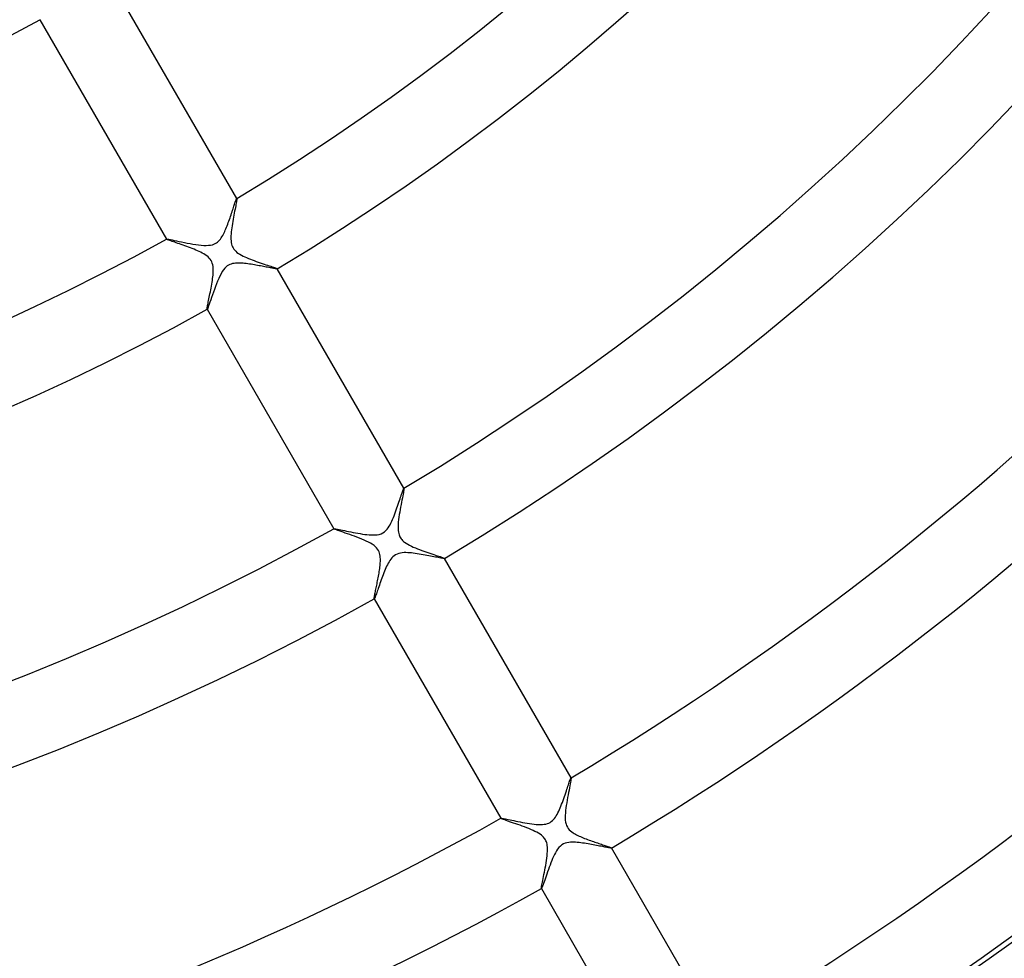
# Model space of a CAD drawing. Header units: millimetres. Extents: x -310 to 310, y -273 to 273.
# Tile 41 of 84: x 48 to 96, y -135 to -88. Entities that reach past the tile are written whole.
import ezdxf

# ---------------------------------------------------------------- set-up
doc = ezdxf.new("R2010")
doc.units = ezdxf.units.MM
doc.layers.add('HIDDEN', color=7, linetype='Continuous')
doc.layers.add('THICK', color=7, linetype='Continuous')

msp = doc.modelspace()

# ---------------------------------------------------------------- linework, layer by layer
at = {"layer": 'HIDDEN'}
for p, q in [((48.757, -88.449), (48.758, -88.451)), ((58.42, -97.64), (58.405, -97.72)), ((58.434, -97.565), (58.42, -97.64)), ((58.447, -97.498), (58.434, -97.565)), ((58.457, -97.438), (58.447, -97.498)), ((58.465, -97.387), (58.457, -97.438)), ((58.472, -97.345), (58.465, -97.387)), ((58.471, -97.28), (58.472, -97.28)), ((58.472, -97.28), (58.472, -97.279)), ((58.472, -97.279), (58.473, -97.279)), ((58.475, -97.313), (58.472, -97.345)), ((58.473, -97.279), (58.474, -97.28)), ((58.474, -97.281), (58.473, -97.279)), ((58.474, -97.28), (58.474, -97.28)), ((58.474, -97.28), (58.474, -97.281)), ((58.474, -97.281), (58.476, -97.292)), ((58.476, -97.292), (58.475, -97.313)), ((58.333, -98.094), (58.314, -98.197)), ((58.352, -97.994), (58.333, -98.094)), ((58.37, -97.898), (58.352, -97.994)), ((58.388, -97.807), (58.37, -97.898)), ((58.405, -97.72), (58.388, -97.807)), ((58.241, -98.619), (58.226, -98.723)), ((58.258, -98.514), (58.241, -98.619)), ((58.276, -98.408), (58.258, -98.514)), ((58.295, -98.302), (58.276, -98.408)), ((58.314, -98.197), (58.295, -98.302)), ((58.187, -99.112), (58.184, -99.2)), ((58.193, -99.02), (58.187, -99.112)), ((58.202, -98.924), (58.193, -99.02)), ((58.213, -98.824), (58.202, -98.924)), ((58.226, -98.723), (58.213, -98.824)), ((55.009, -99.279), (55.01, -99.281)), ((55.01, -99.279), (55.01, -99.278)), ((55.01, -99.278), (55.011, -99.278)), ((55.01, -99.28), (55.01, -99.279)), ((55.01, -99.279), (55.01, -99.279)), ((55.01, -99.281), (55.01, -99.28)), ((55.017, -99.287), (55.01, -99.281)), ((55.011, -99.278), (55.011, -99.277)), ((55.033, -99.295), (55.017, -99.287)), ((55.056, -99.306), (55.033, -99.295)), ((55.088, -99.319), (55.056, -99.306)), ((55.127, -99.334), (55.088, -99.319)), ((55.173, -99.351), (55.127, -99.334)), ((55.225, -99.37), (55.173, -99.351)), ((55.283, -99.39), (55.225, -99.37)), ((55.347, -99.413), (55.283, -99.39)), ((55.416, -99.437), (55.347, -99.413)), ((55.49, -99.462), (55.416, -99.437)), ((55.568, -99.489), (55.49, -99.462)), ((55.649, -99.517), (55.568, -99.489)), ((55.734, -99.547), (55.649, -99.517)), ((55.821, -99.578), (55.734, -99.547)), ((55.911, -99.609), (55.821, -99.578)), ((56.003, -99.642), (55.911, -99.609)), ((58.184, -99.2), (58.185, -99.285)), ((58.185, -99.285), (58.19, -99.367)), ((58.19, -99.367), (58.2, -99.445)), ((58.2, -99.445), (58.215, -99.52)), ((58.215, -99.52), (58.235, -99.59)), ((58.235, -99.59), (58.26, -99.654)), ((56.095, -99.676), (56.003, -99.642)), ((56.187, -99.71), (56.095, -99.676)), ((56.277, -99.745), (56.187, -99.71)), ((56.366, -99.78), (56.277, -99.745)), ((56.453, -99.816), (56.366, -99.78)), ((56.537, -99.852), (56.453, -99.816)), ((56.619, -99.888), (56.537, -99.852)), ((56.696, -99.926), (56.619, -99.888)), ((56.771, -99.964), (56.696, -99.926)), ((56.847, -100.006), (56.771, -99.964)), ((56.921, -100.052), (56.847, -100.006)), ((56.993, -100.102), (56.921, -100.052)), ((57.059, -100.156), (56.993, -100.102)), ((58.26, -99.654), (58.291, -99.715)), ((58.291, -99.715), (58.328, -99.771)), ((58.328, -99.771), (58.372, -99.826)), ((58.372, -99.826), (58.424, -99.879)), ((58.424, -99.879), (58.485, -99.931)), ((58.485, -99.931), (58.554, -99.981)), ((58.554, -99.981), (58.629, -100.028)), ((58.629, -100.028), (58.707, -100.073)), ((58.707, -100.073), (58.788, -100.115)), ((58.788, -100.115), (58.872, -100.155)), ((57.116, -100.213), (57.059, -100.156)), ((57.165, -100.271), (57.116, -100.213)), ((57.205, -100.331), (57.165, -100.271)), ((57.238, -100.395), (57.205, -100.331)), ((57.265, -100.465), (57.238, -100.395)), ((57.287, -100.542), (57.265, -100.465)), ((57.301, -100.625), (57.287, -100.542)), ((58.872, -100.155), (58.959, -100.193)), ((58.959, -100.193), (59.05, -100.232)), ((59.05, -100.232), (59.144, -100.269)), ((59.144, -100.269), (59.24, -100.306)), ((59.24, -100.306), (59.338, -100.342)), ((59.338, -100.342), (59.436, -100.378)), ((59.436, -100.378), (59.535, -100.412)), ((59.535, -100.412), (59.633, -100.446)), ((59.633, -100.446), (59.73, -100.479)), ((59.73, -100.479), (59.823, -100.51)), ((59.823, -100.51), (59.913, -100.54)), ((59.913, -100.54), (59.998, -100.569)), ((59.998, -100.569), (60.078, -100.595)), ((60.078, -100.595), (60.152, -100.62)), ((57.292, -101.139), (57.301, -101.053)), ((57.31, -100.711), (57.301, -100.625)), ((57.301, -101.053), (57.308, -100.969)), ((57.308, -100.969), (57.312, -100.884)), ((57.313, -100.798), (57.31, -100.711)), ((57.312, -100.884), (57.313, -100.798)), ((60.152, -100.62), (60.22, -100.643)), ((60.22, -100.643), (60.282, -100.664)), ((60.282, -100.664), (60.335, -100.683)), ((60.335, -100.683), (60.381, -100.699)), ((60.381, -100.699), (60.418, -100.713)), ((60.418, -100.713), (60.446, -100.725)), ((60.446, -100.725), (60.464, -100.734)), ((60.464, -100.734), (60.472, -100.741)), ((60.472, -100.744), (60.471, -100.745)), ((60.474, -100.743), (60.472, -100.741)), ((60.472, -100.741), (60.473, -100.742)), ((60.473, -100.743), (60.472, -100.744)), ((60.472, -100.744), (60.472, -100.744)), ((60.473, -100.742), (60.473, -100.742)), ((60.473, -100.742), (60.473, -100.743)), ((57.223, -101.599), (57.24, -101.505)), ((57.24, -101.505), (57.255, -101.411)), ((57.255, -101.411), (57.269, -101.319)), ((57.269, -101.319), (57.282, -101.228)), ((57.282, -101.228), (57.292, -101.139)), ((57.116, -102.146), (57.134, -102.06)), ((57.134, -102.06), (57.152, -101.972)), ((57.152, -101.972), (57.17, -101.88)), ((57.17, -101.88), (57.188, -101.787)), ((57.188, -101.787), (57.206, -101.693)), ((57.206, -101.693), (57.223, -101.599)), ((57.032, -102.562), (57.043, -102.507)), ((57.043, -102.507), (57.055, -102.445)), ((57.055, -102.445), (57.069, -102.377)), ((57.069, -102.377), (57.083, -102.305)), ((57.083, -102.305), (57.099, -102.227)), ((57.099, -102.227), (57.116, -102.146)), ((57.007, -102.714), (57.01, -102.688)), ((57.007, -102.732), (57.007, -102.714)), ((57.008, -102.741), (57.007, -102.732)), ((57.009, -102.742), (57.008, -102.741)), ((57.008, -102.741), (57.009, -102.743)), ((57.01, -102.742), (57.009, -102.742)), ((57.009, -102.742), (57.009, -102.742)), ((57.01, -102.688), (57.015, -102.653)), ((57.011, -102.742), (57.01, -102.742)), ((57.01, -102.742), (57.01, -102.742)), ((57.012, -102.742), (57.011, -102.742)), ((57.015, -102.653), (57.023, -102.611)), ((57.023, -102.611), (57.032, -102.562)), ((66.698, -111.785), (66.684, -111.864)), ((66.71, -111.716), (66.698, -111.785)), ((66.719, -111.659), (66.71, -111.716)), ((66.725, -111.616), (66.719, -111.659)), ((66.722, -111.571), (66.723, -111.571)), ((66.723, -111.571), (66.724, -111.571)), ((66.726, -111.572), (66.724, -111.57)), ((66.724, -111.571), (66.724, -111.571)), ((66.724, -111.571), (66.725, -111.571)), ((66.725, -111.571), (66.725, -111.572)), ((66.725, -111.572), (66.726, -111.572)), ((66.727, -111.586), (66.725, -111.616)), ((66.726, -111.572), (66.727, -111.586)), ((66.607, -112.264), (66.584, -112.38)), ((66.628, -112.153), (66.607, -112.264)), ((66.648, -112.049), (66.628, -112.153)), ((66.667, -111.952), (66.648, -112.049)), ((66.684, -111.864), (66.667, -111.952)), ((66.518, -112.751), (66.497, -112.876)), ((66.539, -112.625), (66.518, -112.751)), ((66.562, -112.501), (66.539, -112.625)), ((66.584, -112.38), (66.562, -112.501)), ((66.449, -113.241), (66.44, -113.355)), ((66.462, -113.122), (66.449, -113.241)), ((66.478, -113.001), (66.462, -113.122)), ((66.497, -112.876), (66.478, -113.001)), ((63.26, -113.57), (63.262, -113.572)), ((63.261, -113.57), (63.262, -113.569)), ((63.261, -113.571), (63.261, -113.57)), ((63.261, -113.57), (63.261, -113.57)), ((63.262, -113.572), (63.261, -113.571)), ((63.261, -113.571), (63.261, -113.571)), ((63.262, -113.569), (63.262, -113.569)), ((63.273, -113.581), (63.262, -113.572)), ((63.299, -113.593), (63.273, -113.581)), ((63.339, -113.61), (63.299, -113.593)), ((63.392, -113.63), (63.339, -113.61)), ((63.458, -113.654), (63.392, -113.63)), ((63.535, -113.682), (63.458, -113.654)), ((63.622, -113.712), (63.535, -113.682)), ((63.719, -113.745), (63.622, -113.712)), ((66.44, -113.355), (66.435, -113.464)), ((66.435, -113.464), (66.435, -113.567)), ((66.435, -113.567), (66.441, -113.661)), ((66.441, -113.661), (66.451, -113.742)), ((63.823, -113.781), (63.719, -113.745)), ((63.933, -113.82), (63.823, -113.781)), ((64.049, -113.86), (63.933, -113.82)), ((64.167, -113.901), (64.049, -113.86)), ((64.287, -113.944), (64.167, -113.901)), ((64.407, -113.989), (64.287, -113.944)), ((64.526, -114.034), (64.407, -113.989)), ((64.643, -114.081), (64.526, -114.034)), ((64.757, -114.128), (64.643, -114.081)), ((64.866, -114.177), (64.757, -114.128)), ((64.971, -114.228), (64.866, -114.177)), ((66.451, -113.742), (66.466, -113.813)), ((66.466, -113.813), (66.483, -113.873)), ((66.483, -113.873), (66.502, -113.925)), ((66.502, -113.925), (66.525, -113.975)), ((66.525, -113.975), (66.552, -114.021)), ((66.552, -114.021), (66.582, -114.065)), ((66.582, -114.065), (66.616, -114.107)), ((66.616, -114.107), (66.655, -114.149)), ((66.655, -114.149), (66.702, -114.193)), ((66.702, -114.193), (66.761, -114.24)), ((65.071, -114.281), (64.971, -114.228)), ((65.165, -114.337), (65.071, -114.281)), ((65.249, -114.397), (65.165, -114.337)), ((65.32, -114.456), (65.249, -114.397)), ((65.379, -114.516), (65.32, -114.456)), ((65.426, -114.576), (65.379, -114.516)), ((65.465, -114.638), (65.426, -114.576)), ((65.497, -114.704), (65.465, -114.638)), ((66.761, -114.24), (66.831, -114.288)), ((66.831, -114.288), (66.912, -114.337)), ((66.912, -114.337), (66.999, -114.385)), ((66.999, -114.385), (67.092, -114.43)), ((67.092, -114.43), (67.189, -114.474)), ((67.189, -114.474), (67.289, -114.517)), ((67.289, -114.517), (67.392, -114.558)), ((67.392, -114.558), (67.496, -114.598)), ((67.496, -114.598), (67.601, -114.637)), ((67.601, -114.637), (67.706, -114.675)), ((67.706, -114.675), (67.81, -114.711)), ((65.522, -114.775), (65.497, -114.704)), ((65.54, -114.848), (65.522, -114.775)), ((65.552, -114.921), (65.54, -114.848)), ((65.559, -114.992), (65.552, -114.921)), ((65.558, -115.254), (65.562, -115.188)), ((65.563, -115.06), (65.559, -114.992)), ((65.562, -115.188), (65.563, -115.125)), ((65.563, -115.125), (65.563, -115.06)), ((67.81, -114.711), (67.912, -114.747)), ((67.912, -114.747), (68.012, -114.78)), ((68.012, -114.78), (68.109, -114.813)), ((68.109, -114.813), (68.202, -114.844)), ((68.202, -114.844), (68.29, -114.873)), ((68.29, -114.873), (68.372, -114.9)), ((68.372, -114.9), (68.447, -114.926)), ((68.447, -114.926), (68.514, -114.948)), ((68.514, -114.948), (68.574, -114.969)), ((68.574, -114.969), (68.624, -114.987)), ((68.624, -114.987), (68.665, -115.003)), ((68.665, -115.003), (68.695, -115.015)), ((68.695, -115.015), (68.715, -115.025)), ((68.715, -115.025), (68.723, -115.032)), ((68.723, -115.035), (68.722, -115.036)), ((68.725, -115.034), (68.723, -115.032)), ((68.723, -115.032), (68.724, -115.033)), ((68.724, -115.034), (68.723, -115.035)), ((68.723, -115.035), (68.723, -115.035)), ((68.724, -115.033), (68.724, -115.034)), ((68.724, -115.034), (68.724, -115.034)), ((65.508, -115.684), (65.519, -115.609)), ((65.519, -115.609), (65.53, -115.535)), ((65.53, -115.535), (65.539, -115.463)), ((65.539, -115.463), (65.547, -115.391)), ((65.547, -115.391), (65.553, -115.322)), ((65.553, -115.322), (65.558, -115.254)), ((65.412, -116.215), (65.426, -116.141)), ((65.426, -116.141), (65.441, -116.065)), ((65.441, -116.065), (65.455, -115.989)), ((65.455, -115.989), (65.469, -115.912)), ((65.469, -115.912), (65.483, -115.836)), ((65.483, -115.836), (65.496, -115.76)), ((65.496, -115.76), (65.508, -115.684)), ((65.318, -116.674), (65.33, -116.616)), ((65.33, -116.616), (65.342, -116.556)), ((65.342, -116.556), (65.355, -116.492)), ((65.355, -116.492), (65.369, -116.426)), ((65.369, -116.426), (65.383, -116.358)), ((65.383, -116.358), (65.397, -116.287)), ((65.397, -116.287), (65.412, -116.215)), ((65.258, -117.013), (65.259, -116.994)), ((65.258, -117.025), (65.258, -117.013)), ((65.259, -117.032), (65.258, -117.025)), ((65.259, -116.994), (65.262, -116.971)), ((65.26, -117.033), (65.259, -117.032)), ((65.259, -117.032), (65.26, -117.034)), ((65.261, -117.034), (65.26, -117.033)), ((65.26, -117.033), (65.26, -117.033)), ((65.262, -117.034), (65.261, -117.034)), ((65.261, -117.034), (65.261, -117.034)), ((65.262, -116.971), (65.267, -116.942)), ((65.263, -117.033), (65.262, -117.034)), ((65.267, -116.942), (65.273, -116.908)), ((65.273, -116.908), (65.28, -116.869)), ((65.28, -116.869), (65.288, -116.826)), ((65.288, -116.826), (65.297, -116.779)), ((65.297, -116.779), (65.307, -116.728)), ((65.307, -116.728), (65.318, -116.674)), ((74.973, -125.862), (74.974, -125.862)), ((74.974, -125.862), (74.974, -125.862)), ((74.974, -125.862), (74.975, -125.862)), ((74.976, -125.863), (74.975, -125.861)), ((74.975, -125.862), (74.976, -125.862)), ((74.976, -125.862), (74.976, -125.862)), ((74.976, -125.862), (74.976, -125.863)), ((74.976, -125.863), (74.978, -125.877)), ((74.978, -125.877), (74.976, -125.906)), ((74.896, -126.353), (74.875, -126.463)), ((74.916, -126.251), (74.896, -126.353)), ((74.934, -126.158), (74.916, -126.251)), ((74.949, -126.076), (74.934, -126.158)), ((74.961, -126.006), (74.949, -126.076)), ((74.97, -125.949), (74.961, -126.006)), ((74.976, -125.906), (74.97, -125.949)), ((74.804, -126.833), (74.781, -126.962)), ((74.828, -126.706), (74.804, -126.833)), ((74.852, -126.582), (74.828, -126.706)), ((74.875, -126.463), (74.852, -126.582)), ((74.739, -127.222), (74.721, -127.35)), ((74.759, -127.092), (74.739, -127.222)), ((74.781, -126.962), (74.759, -127.092)), ((74.686, -127.718), (74.685, -127.834)), ((74.694, -127.597), (74.686, -127.718)), ((74.705, -127.475), (74.694, -127.597)), ((74.721, -127.35), (74.705, -127.475)), ((71.511, -127.861), (71.512, -127.863)), ((71.512, -127.861), (71.513, -127.86)), ((71.512, -127.862), (71.512, -127.861)), ((71.512, -127.861), (71.512, -127.861)), ((71.512, -127.863), (71.512, -127.862)), ((71.512, -127.862), (71.512, -127.862)), ((71.523, -127.872), (71.512, -127.863)), ((71.513, -127.86), (71.513, -127.86)), ((71.549, -127.884), (71.523, -127.872)), ((71.587, -127.9), (71.549, -127.884)), ((71.638, -127.919), (71.587, -127.9)), ((71.701, -127.942), (71.638, -127.919)), ((71.773, -127.968), (71.701, -127.942)), ((71.854, -127.996), (71.773, -127.968)), ((71.942, -128.027), (71.854, -127.996)), ((72.037, -128.059), (71.942, -128.027)), ((72.138, -128.094), (72.037, -128.059)), ((72.242, -128.13), (72.138, -128.094)), ((72.349, -128.167), (72.242, -128.13)), ((72.458, -128.206), (72.349, -128.167)), ((72.568, -128.246), (72.458, -128.206)), ((72.678, -128.286), (72.568, -128.246)), ((72.786, -128.328), (72.678, -128.286)), ((74.685, -127.834), (74.691, -127.946)), ((74.691, -127.946), (74.704, -128.05)), ((74.704, -128.05), (74.726, -128.142)), ((74.726, -128.142), (74.756, -128.223)), ((74.756, -128.223), (74.793, -128.295)), ((74.793, -128.295), (74.837, -128.362)), ((72.893, -128.371), (72.786, -128.328)), ((72.997, -128.414), (72.893, -128.371)), ((73.097, -128.458), (72.997, -128.414)), ((73.194, -128.504), (73.097, -128.458)), ((73.285, -128.551), (73.194, -128.504)), ((73.37, -128.599), (73.285, -128.551)), ((73.448, -128.649), (73.37, -128.599)), ((73.515, -128.698), (73.448, -128.649)), ((73.569, -128.745), (73.515, -128.698)), ((73.615, -128.79), (73.569, -128.745)), ((73.652, -128.833), (73.615, -128.79)), ((74.837, -128.362), (74.889, -128.423)), ((74.889, -128.423), (74.948, -128.479)), ((74.948, -128.479), (75.011, -128.53)), ((75.011, -128.53), (75.075, -128.574)), ((75.075, -128.574), (75.136, -128.612)), ((75.136, -128.612), (75.194, -128.645)), ((75.194, -128.645), (75.251, -128.675)), ((75.251, -128.675), (75.311, -128.705)), ((75.311, -128.705), (75.374, -128.735)), ((75.374, -128.735), (75.439, -128.764)), ((75.439, -128.764), (75.506, -128.793)), ((75.506, -128.793), (75.575, -128.821)), ((73.684, -128.877), (73.652, -128.833)), ((73.712, -128.922), (73.684, -128.877)), ((73.736, -128.97), (73.712, -128.922)), ((73.757, -129.019), (73.736, -128.97)), ((73.774, -129.072), (73.757, -129.019)), ((73.79, -129.134), (73.774, -129.072)), ((73.802, -129.207), (73.79, -129.134)), ((73.81, -129.291), (73.802, -129.207)), ((75.575, -128.821), (75.646, -128.849)), ((75.646, -128.849), (75.718, -128.877)), ((75.718, -128.877), (75.79, -128.904)), ((75.79, -128.904), (75.864, -128.931)), ((75.864, -128.931), (75.937, -128.958)), ((75.937, -128.958), (76.009, -128.983)), ((76.009, -128.983), (76.08, -129.008)), ((76.08, -129.008), (76.15, -129.032)), ((76.15, -129.032), (76.219, -129.056)), ((76.219, -129.056), (76.286, -129.078)), ((76.286, -129.078), (76.351, -129.1)), ((76.351, -129.1), (76.415, -129.122)), ((76.415, -129.122), (76.476, -129.142)), ((76.476, -129.142), (76.535, -129.161)), ((76.535, -129.161), (76.591, -129.18)), ((76.591, -129.18), (76.645, -129.198)), ((76.645, -129.198), (76.695, -129.215)), ((76.695, -129.215), (76.742, -129.231)), ((76.742, -129.231), (76.786, -129.246)), ((76.786, -129.246), (76.826, -129.26)), ((76.826, -129.26), (76.861, -129.273)), ((76.861, -129.273), (76.893, -129.285)), ((73.779, -129.83), (73.793, -129.715)), ((73.793, -129.715), (73.804, -129.603)), ((73.804, -129.603), (73.811, -129.494)), ((73.813, -129.389), (73.81, -129.291)), ((73.811, -129.494), (73.813, -129.389)), ((76.893, -129.285), (76.92, -129.295)), ((76.92, -129.295), (76.941, -129.304)), ((76.941, -129.304), (76.958, -129.312)), ((76.958, -129.312), (76.969, -129.318)), ((76.969, -129.318), (76.974, -129.323)), ((76.974, -129.326), (76.973, -129.327)), ((76.975, -129.325), (76.974, -129.323)), ((76.974, -129.323), (76.974, -129.324)), ((76.974, -129.324), (76.975, -129.324)), ((76.975, -129.325), (76.974, -129.326)), ((76.974, -129.326), (76.974, -129.326)), ((76.975, -129.324), (76.975, -129.325)), ((73.702, -130.297), (73.723, -130.181)), ((73.723, -130.181), (73.744, -130.064)), ((73.744, -130.064), (73.762, -129.947)), ((73.762, -129.947), (73.779, -129.83)), ((73.595, -130.834), (73.616, -130.736)), ((73.616, -130.736), (73.637, -130.632)), ((73.637, -130.632), (73.658, -130.523)), ((73.658, -130.523), (73.68, -130.411)), ((73.68, -130.411), (73.702, -130.297)), ((73.514, -131.253), (73.522, -131.207)), ((73.522, -131.207), (73.532, -131.151)), ((73.532, -131.151), (73.545, -131.084)), ((73.545, -131.084), (73.56, -131.009)), ((73.56, -131.009), (73.577, -130.925)), ((73.577, -130.925), (73.595, -130.834)), ((73.508, -131.312), (73.51, -131.288)), ((73.51, -131.323), (73.508, -131.312)), ((73.51, -131.288), (73.514, -131.253)), ((73.51, -131.323), (73.511, -131.325)), ((73.51, -131.324), (73.51, -131.323)), ((73.511, -131.324), (73.51, -131.324)), ((73.512, -131.324), (73.511, -131.324)), ((73.513, -131.324), (73.512, -131.325)), ((73.512, -131.325), (73.512, -131.324)), ((73.513, -131.324), (73.513, -131.324))]:
    msp.add_line(p, q, dxfattribs=at)
at = {"layer": 'THICK'}
for p, q in [((58.473, -97.279), (52.222, -86.451)), ((48.758, -88.451), (55.009, -99.279)), ((58.31, -97.723), (58.331, -97.66)), ((58.331, -97.66), (58.351, -97.601)), ((58.351, -97.601), (58.369, -97.546)), ((58.369, -97.546), (58.386, -97.495)), ((58.386, -97.495), (58.402, -97.449)), ((58.402, -97.449), (58.416, -97.408)), ((58.416, -97.408), (58.43, -97.372)), ((58.43, -97.372), (58.441, -97.341)), ((58.441, -97.341), (58.451, -97.317)), ((58.451, -97.317), (58.459, -97.298)), ((58.459, -97.298), (58.466, -97.286)), ((58.466, -97.286), (58.471, -97.28)), ((58.14, -98.232), (58.166, -98.155)), ((58.166, -98.155), (58.192, -98.079)), ((58.192, -98.079), (58.217, -98.003)), ((58.217, -98.003), (58.242, -97.93)), ((58.242, -97.93), (58.266, -97.858)), ((58.266, -97.858), (58.289, -97.789)), ((58.289, -97.789), (58.31, -97.723)), ((57.969, -98.693), (57.999, -98.618)), ((57.999, -98.618), (58.028, -98.542)), ((58.028, -98.542), (58.057, -98.465)), ((58.057, -98.465), (58.085, -98.388)), ((58.085, -98.388), (58.113, -98.31)), ((58.113, -98.31), (58.14, -98.232)), ((57.743, -99.163), (57.778, -99.104)), ((57.778, -99.104), (57.812, -99.041)), ((57.812, -99.041), (57.845, -98.976)), ((57.845, -98.976), (57.877, -98.908)), ((57.877, -98.908), (57.909, -98.838)), ((57.909, -98.838), (57.939, -98.766)), ((57.939, -98.766), (57.969, -98.693)), ((55.011, -99.277), (55.029, -99.276)), ((55.029, -99.276), (55.067, -99.28)), ((55.067, -99.28), (55.123, -99.289)), ((55.123, -99.289), (55.196, -99.303)), ((55.196, -99.303), (55.284, -99.32)), ((55.284, -99.32), (55.385, -99.341)), ((55.385, -99.341), (55.498, -99.364)), ((55.498, -99.364), (55.621, -99.39)), ((55.621, -99.39), (55.752, -99.417)), ((55.752, -99.417), (55.888, -99.444)), ((55.888, -99.444), (56.028, -99.472)), ((56.028, -99.472), (56.169, -99.498)), ((56.169, -99.498), (56.31, -99.522)), ((56.31, -99.522), (56.449, -99.544)), ((56.449, -99.544), (56.586, -99.563)), ((56.586, -99.563), (56.718, -99.577)), ((56.718, -99.577), (56.847, -99.587)), ((56.847, -99.587), (56.97, -99.589)), ((56.97, -99.589), (57.084, -99.585)), ((57.084, -99.585), (57.184, -99.573)), ((57.184, -99.573), (57.27, -99.554)), ((57.27, -99.554), (57.343, -99.53)), ((57.343, -99.53), (57.407, -99.502)), ((57.407, -99.502), (57.468, -99.467)), ((57.468, -99.467), (57.524, -99.426)), ((57.524, -99.426), (57.575, -99.38)), ((57.575, -99.38), (57.623, -99.33)), ((57.623, -99.33), (57.666, -99.276)), ((57.666, -99.276), (57.706, -99.221)), ((57.706, -99.221), (57.743, -99.163)), ((58.003, -100.605), (57.945, -100.652)), ((58.064, -100.566), (58.003, -100.605)), ((58.13, -100.533), (58.064, -100.566)), ((58.199, -100.507), (58.13, -100.533)), ((58.27, -100.488), (58.199, -100.507)), ((58.342, -100.474), (58.27, -100.488)), ((58.416, -100.466), (58.342, -100.474)), ((58.491, -100.462), (58.416, -100.466)), ((58.566, -100.461), (58.491, -100.462)), ((58.64, -100.463), (58.566, -100.461)), ((58.712, -100.466), (58.64, -100.463)), ((58.785, -100.472), (58.712, -100.466)), ((58.861, -100.479), (58.785, -100.472)), ((58.938, -100.488), (58.861, -100.479)), ((59.017, -100.498), (58.938, -100.488)), ((59.097, -100.509), (59.017, -100.498)), ((59.178, -100.521), (59.097, -100.509)), ((59.26, -100.534), (59.178, -100.521)), ((59.341, -100.548), (59.26, -100.534)), ((59.422, -100.562), (59.341, -100.548)), ((59.5, -100.575), (59.422, -100.562)), ((59.577, -100.589), (59.5, -100.575)), ((59.653, -100.603), (59.577, -100.589)), ((59.726, -100.617), (59.653, -100.603)), ((57.697, -100.989), (57.638, -101.104)), ((57.759, -100.882), (57.697, -100.989)), ((57.823, -100.788), (57.759, -100.882)), ((57.885, -100.712), (57.823, -100.788)), ((57.945, -100.652), (57.885, -100.712)), ((59.798, -100.631), (59.726, -100.617)), ((59.867, -100.644), (59.798, -100.631)), ((59.933, -100.657), (59.867, -100.644)), ((59.997, -100.669), (59.933, -100.657)), ((60.058, -100.681), (59.997, -100.669)), ((60.116, -100.692), (60.058, -100.681)), ((60.17, -100.702), (60.116, -100.692)), ((60.221, -100.711), (60.17, -100.702)), ((60.268, -100.72), (60.221, -100.711)), ((60.31, -100.727), (60.268, -100.72)), ((60.349, -100.733), (60.31, -100.727)), ((60.382, -100.739), (60.349, -100.733)), ((60.411, -100.742), (60.382, -100.739)), ((60.434, -100.745), (60.411, -100.742)), ((60.452, -100.746), (60.434, -100.745)), ((60.465, -100.746), (60.452, -100.746)), ((60.471, -100.745), (60.465, -100.746)), ((66.724, -111.57), (60.474, -100.743)), ((57.475, -101.485), (57.423, -101.621)), ((57.528, -101.352), (57.475, -101.485)), ((57.582, -101.225), (57.528, -101.352)), ((57.638, -101.104), (57.582, -101.225)), ((57.275, -102.03), (57.23, -102.159)), ((57.323, -101.895), (57.275, -102.03)), ((57.372, -101.758), (57.323, -101.895)), ((57.423, -101.621), (57.372, -101.758)), ((57.115, -102.487), (57.085, -102.572)), ((57.15, -102.389), (57.115, -102.487)), ((57.188, -102.279), (57.15, -102.389)), ((57.23, -102.159), (57.188, -102.279)), ((57.009, -102.743), (63.26, -113.57)), ((57.022, -102.728), (57.012, -102.742)), ((57.038, -102.694), (57.022, -102.728)), ((57.059, -102.642), (57.038, -102.694)), ((57.085, -102.572), (57.059, -102.642)), ((66.631, -111.805), (66.65, -111.748)), ((66.65, -111.748), (66.668, -111.698)), ((66.668, -111.698), (66.683, -111.655)), ((66.683, -111.655), (66.697, -111.621)), ((66.697, -111.621), (66.707, -111.596)), ((66.707, -111.596), (66.716, -111.579)), ((66.716, -111.579), (66.722, -111.571)), ((66.446, -112.358), (66.477, -112.267)), ((66.477, -112.267), (66.506, -112.179)), ((66.506, -112.179), (66.534, -112.095)), ((66.534, -112.095), (66.561, -112.014)), ((66.561, -112.014), (66.586, -111.939)), ((66.586, -111.939), (66.609, -111.869)), ((66.609, -111.869), (66.631, -111.805)), ((66.277, -112.834), (66.313, -112.738)), ((66.313, -112.738), (66.348, -112.641)), ((66.348, -112.641), (66.382, -112.546)), ((66.382, -112.546), (66.415, -112.451)), ((66.415, -112.451), (66.446, -112.358)), ((66.083, -113.29), (66.124, -113.205)), ((66.124, -113.205), (66.164, -113.116)), ((66.164, -113.116), (66.203, -113.024)), ((66.203, -113.024), (66.241, -112.93)), ((66.241, -112.93), (66.277, -112.834)), ((63.262, -113.569), (63.275, -113.567)), ((63.275, -113.567), (63.302, -113.569)), ((63.302, -113.569), (63.341, -113.575)), ((63.341, -113.575), (63.392, -113.584)), ((63.392, -113.584), (63.453, -113.595)), ((63.453, -113.595), (63.525, -113.609)), ((63.525, -113.609), (63.605, -113.625)), ((63.605, -113.625), (63.693, -113.643)), ((63.693, -113.643), (63.788, -113.663)), ((63.788, -113.663), (63.888, -113.684)), ((63.888, -113.684), (63.994, -113.705)), ((63.994, -113.705), (64.105, -113.728)), ((64.105, -113.728), (64.219, -113.75)), ((65.687, -113.775), (65.765, -113.723)), ((65.765, -113.723), (65.833, -113.662)), ((65.833, -113.662), (65.893, -113.595)), ((65.893, -113.595), (65.948, -113.523)), ((65.948, -113.523), (65.997, -113.448)), ((65.997, -113.448), (66.041, -113.371)), ((66.041, -113.371), (66.083, -113.29)), ((64.219, -113.75), (64.335, -113.772)), ((64.335, -113.772), (64.451, -113.793)), ((64.451, -113.793), (64.566, -113.813)), ((64.566, -113.813), (64.68, -113.831)), ((64.68, -113.831), (64.791, -113.847)), ((64.791, -113.847), (64.9, -113.86)), ((64.9, -113.86), (65.004, -113.87)), ((65.004, -113.87), (65.104, -113.876)), ((65.104, -113.876), (65.205, -113.879)), ((65.205, -113.879), (65.306, -113.876)), ((65.306, -113.876), (65.407, -113.866)), ((65.407, -113.866), (65.505, -113.847)), ((65.505, -113.847), (65.599, -113.817)), ((65.599, -113.817), (65.687, -113.775)), ((66.03, -115.139), (65.989, -115.205)), ((66.076, -115.074), (66.03, -115.139)), ((66.126, -115.012), (66.076, -115.074)), ((66.182, -114.954), (66.126, -115.012)), ((66.243, -114.902), (66.182, -114.954)), ((66.312, -114.856), (66.243, -114.902)), ((66.389, -114.818), (66.312, -114.856)), ((66.472, -114.789), (66.389, -114.818)), ((66.557, -114.77), (66.472, -114.789)), ((66.645, -114.758), (66.557, -114.77)), ((66.734, -114.751), (66.645, -114.758)), ((66.824, -114.75), (66.734, -114.751)), ((66.913, -114.753), (66.824, -114.75)), ((67, -114.759), (66.913, -114.753)), ((67.091, -114.767), (67, -114.759)), ((67.184, -114.777), (67.091, -114.767)), ((67.279, -114.789), (67.184, -114.777)), ((67.376, -114.803), (67.279, -114.789)), ((67.475, -114.819), (67.376, -114.803)), ((67.575, -114.835), (67.475, -114.819)), ((67.672, -114.852), (67.575, -114.835)), ((67.768, -114.869), (67.672, -114.852)), ((67.862, -114.886), (67.768, -114.869)), ((67.953, -114.903), (67.862, -114.886)), ((68.041, -114.92), (67.953, -114.903)), ((68.125, -114.936), (68.041, -114.92)), ((68.206, -114.952), (68.125, -114.936)), ((68.283, -114.967), (68.206, -114.952)), ((68.356, -114.98), (68.283, -114.967)), ((68.423, -114.993), (68.356, -114.98)), ((68.485, -115.005), (68.423, -114.993)), ((68.541, -115.015), (68.485, -115.005)), ((68.591, -115.023), (68.541, -115.015)), ((68.633, -115.03), (68.591, -115.023)), ((68.668, -115.034), (68.633, -115.03)), ((68.695, -115.037), (68.668, -115.034)), ((68.713, -115.038), (68.695, -115.037)), ((68.722, -115.036), (68.713, -115.038)), ((74.975, -125.861), (68.725, -115.034)), ((65.767, -115.669), (65.733, -115.754)), ((65.802, -115.585), (65.767, -115.669)), ((65.837, -115.504), (65.802, -115.585)), ((65.873, -115.425), (65.837, -115.504)), ((65.911, -115.348), (65.873, -115.425)), ((65.949, -115.275), (65.911, -115.348)), ((65.989, -115.205), (65.949, -115.275)), ((65.604, -116.1), (65.573, -116.186)), ((65.635, -116.013), (65.604, -116.1)), ((65.667, -115.926), (65.635, -116.013)), ((65.7, -115.84), (65.667, -115.926)), ((65.733, -115.754), (65.7, -115.84)), ((65.434, -116.586), (65.409, -116.655)), ((65.459, -116.512), (65.434, -116.586)), ((65.486, -116.434), (65.459, -116.512)), ((65.514, -116.354), (65.486, -116.434)), ((65.543, -116.271), (65.514, -116.354)), ((65.573, -116.186), (65.543, -116.271)), ((65.26, -117.034), (71.511, -127.861)), ((65.268, -117.027), (65.263, -117.033)), ((65.276, -117.013), (65.268, -117.027)), ((65.286, -116.991), (65.276, -117.013)), ((65.298, -116.962), (65.286, -116.991)), ((65.312, -116.926), (65.298, -116.962)), ((65.328, -116.884), (65.312, -116.926)), ((65.346, -116.835), (65.328, -116.884)), ((65.366, -116.78), (65.346, -116.835)), ((65.387, -116.72), (65.366, -116.78)), ((65.409, -116.655), (65.387, -116.72)), ((74.959, -125.886), (74.967, -125.87)), ((74.967, -125.87), (74.973, -125.862)), ((74.771, -126.428), (74.797, -126.348)), ((74.797, -126.348), (74.822, -126.273)), ((74.822, -126.273), (74.845, -126.203)), ((74.845, -126.203), (74.867, -126.139)), ((74.867, -126.139), (74.886, -126.081)), ((74.886, -126.081), (74.905, -126.028)), ((74.905, -126.028), (74.921, -125.982)), ((74.921, -125.982), (74.936, -125.942)), ((74.936, -125.942), (74.948, -125.91)), ((74.948, -125.91), (74.959, -125.886)), ((74.615, -126.885), (74.648, -126.789)), ((74.648, -126.789), (74.681, -126.694)), ((74.681, -126.694), (74.713, -126.601)), ((74.713, -126.601), (74.742, -126.512)), ((74.742, -126.512), (74.771, -126.428)), ((74.44, -127.345), (74.476, -127.257)), ((74.476, -127.257), (74.511, -127.167)), ((74.511, -127.167), (74.546, -127.074)), ((74.546, -127.074), (74.581, -126.98)), ((74.581, -126.98), (74.615, -126.885)), ((74.16, -127.863), (74.206, -127.801)), ((74.206, -127.801), (74.248, -127.735)), ((74.248, -127.735), (74.289, -127.664)), ((74.289, -127.664), (74.328, -127.589)), ((74.328, -127.589), (74.366, -127.511)), ((74.366, -127.511), (74.403, -127.43)), ((74.403, -127.43), (74.44, -127.345)), ((71.513, -127.86), (71.524, -127.858)), ((71.524, -127.858), (71.545, -127.859)), ((71.545, -127.859), (71.577, -127.863)), ((71.577, -127.863), (71.62, -127.87)), ((71.62, -127.87), (71.671, -127.88)), ((71.671, -127.88), (71.732, -127.891)), ((71.732, -127.891), (71.801, -127.905)), ((71.801, -127.905), (71.878, -127.92)), ((71.878, -127.92), (71.962, -127.938)), ((71.962, -127.938), (72.052, -127.956)), ((72.052, -127.956), (72.148, -127.976)), ((72.148, -127.976), (72.25, -127.997)), ((72.25, -127.997), (72.356, -128.018)), ((72.356, -128.018), (72.467, -128.04)), ((72.467, -128.04), (72.581, -128.061)), ((72.581, -128.061), (72.696, -128.082)), ((72.696, -128.082), (72.811, -128.102)), ((72.811, -128.102), (72.925, -128.12)), ((72.925, -128.12), (73.037, -128.136)), ((73.037, -128.136), (73.147, -128.149)), ((73.147, -128.149), (73.255, -128.16)), ((73.255, -128.16), (73.36, -128.166)), ((73.36, -128.166), (73.463, -128.169)), ((73.463, -128.169), (73.563, -128.165)), ((73.563, -128.165), (73.655, -128.156)), ((73.655, -128.156), (73.738, -128.141)), ((73.738, -128.141), (73.811, -128.121)), ((73.811, -128.121), (73.875, -128.096)), ((73.875, -128.096), (73.937, -128.064)), ((73.937, -128.064), (73.999, -128.024)), ((73.999, -128.024), (74.057, -127.976)), ((74.057, -127.976), (74.111, -127.922)), ((74.111, -127.922), (74.16, -127.863)), ((74.448, -129.228), (74.377, -129.3)), ((74.527, -129.167), (74.448, -129.228)), ((74.608, -129.121), (74.527, -129.167)), ((74.69, -129.089), (74.608, -129.121)), ((74.774, -129.066), (74.69, -129.089)), ((74.858, -129.051), (74.774, -129.066)), ((74.944, -129.043), (74.858, -129.051)), ((75.031, -129.04), (74.944, -129.043)), ((75.116, -129.041), (75.031, -129.04)), ((75.2, -129.045), (75.116, -129.041)), ((75.283, -129.051), (75.2, -129.045)), ((75.368, -129.059), (75.283, -129.051)), ((75.455, -129.069), (75.368, -129.059)), ((75.543, -129.081), (75.455, -129.069)), ((75.632, -129.094), (75.543, -129.081)), ((75.722, -129.108), (75.632, -129.094)), ((75.812, -129.123), (75.722, -129.108)), ((75.901, -129.138), (75.812, -129.123)), ((75.988, -129.153), (75.901, -129.138)), ((76.072, -129.169), (75.988, -129.153)), ((76.155, -129.184), (76.072, -129.169)), ((76.234, -129.199), (76.155, -129.184)), ((76.311, -129.214), (76.234, -129.199)), ((76.386, -129.228), (76.311, -129.214)), ((76.456, -129.242), (76.386, -129.228)), ((76.524, -129.255), (76.456, -129.242)), ((76.588, -129.267), (76.524, -129.255)), ((76.648, -129.279), (76.588, -129.267)), ((76.703, -129.289), (76.648, -129.279)), ((74.111, -129.741), (74.067, -129.841)), ((74.156, -129.647), (74.111, -129.741)), ((74.204, -129.556), (74.156, -129.647)), ((74.256, -129.465), (74.204, -129.556)), ((74.314, -129.38), (74.256, -129.465)), ((74.377, -129.3), (74.314, -129.38)), ((76.754, -129.299), (76.703, -129.289)), ((76.801, -129.307), (76.754, -129.299)), ((76.842, -129.314), (76.801, -129.307)), ((76.879, -129.32), (76.842, -129.314)), ((76.909, -129.324), (76.879, -129.32)), ((76.934, -129.327), (76.909, -129.324)), ((76.953, -129.328), (76.934, -129.327)), ((76.966, -129.328), (76.953, -129.328)), ((76.973, -129.327), (76.966, -129.328)), ((82.226, -138.419), (76.975, -129.325)), ((73.937, -130.165), (73.895, -130.278)), ((73.979, -130.054), (73.937, -130.165)), ((74.023, -129.945), (73.979, -130.054)), ((74.067, -129.841), (74.023, -129.945)), ((73.74, -130.715), (73.706, -130.814)), ((73.776, -130.611), (73.74, -130.715)), ((73.814, -130.503), (73.776, -130.611)), ((73.854, -130.391), (73.814, -130.503)), ((73.895, -130.278), (73.854, -130.391)), ((73.569, -131.202), (73.55, -131.252)), ((73.591, -131.142), (73.569, -131.202)), ((73.616, -131.072), (73.591, -131.142)), ((73.643, -130.993), (73.616, -131.072)), ((73.673, -130.907), (73.643, -130.993)), ((73.706, -130.814), (73.673, -130.907)), ((73.511, -131.325), (78.762, -140.419)), ((73.522, -131.314), (73.513, -131.324)), ((73.534, -131.289), (73.522, -131.314)), ((73.55, -131.252), (73.534, -131.289))]:
    msp.add_line(p, q, dxfattribs=at)
for radius, start, end in [(258.5, 179.99998, 0), (253.25, 179.99998, 0), (248, 179.99998, 0), (242.75, 179.99998, 0), (237.5, 179.99998, 0), (232.25, 179.99998, 0), (227, 179.99998, 0), (221.75, 179.99998, 0), (216.5, 179.99998, 0), (211.25, 179.99998, 0), (206, 179.99998, 0), (200.75, 179.99998, 0), (195.5, 179.99998, 0), (190.25, 179.99998, 0), (185, 179.99998, 0), (179.75, 179.99998, 0), (174.5, 179.99998, 0), (169.25, 179.99998, 0), (165, 179.99998, 0), (113.5, 301.00838, 358.99159), (117.5, 300.97406, 359.02591), (130, 300.88038, 359.11959), (134, 300.85414, 359.14589), (146.5, 300.78126, 359.21877), (150.5, 300.76046, 359.23951), (161, 300.7109, 359.28913), (165.25, 300.69285, 359.30712), (170.5, 300.67211, 359.32792), (175.75, 300.65206, 359.34797), (181, 300.63309, 359.36688), (186.25, 300.61527, 359.38476), (101, 241.1332, 298.86678), (113.5, 241.00841, 298.99157), (117.5, 240.97409, 299.02595), (130, 240.88041, 299.11957), (134, 240.85411, 299.14587), (146.5, 240.78123, 299.21875), (150.5, 240.76049, 299.23954)]:
    msp.add_arc((0, 0), radius, start, end, dxfattribs=at)

doc.saveas('drawing.dxf')
